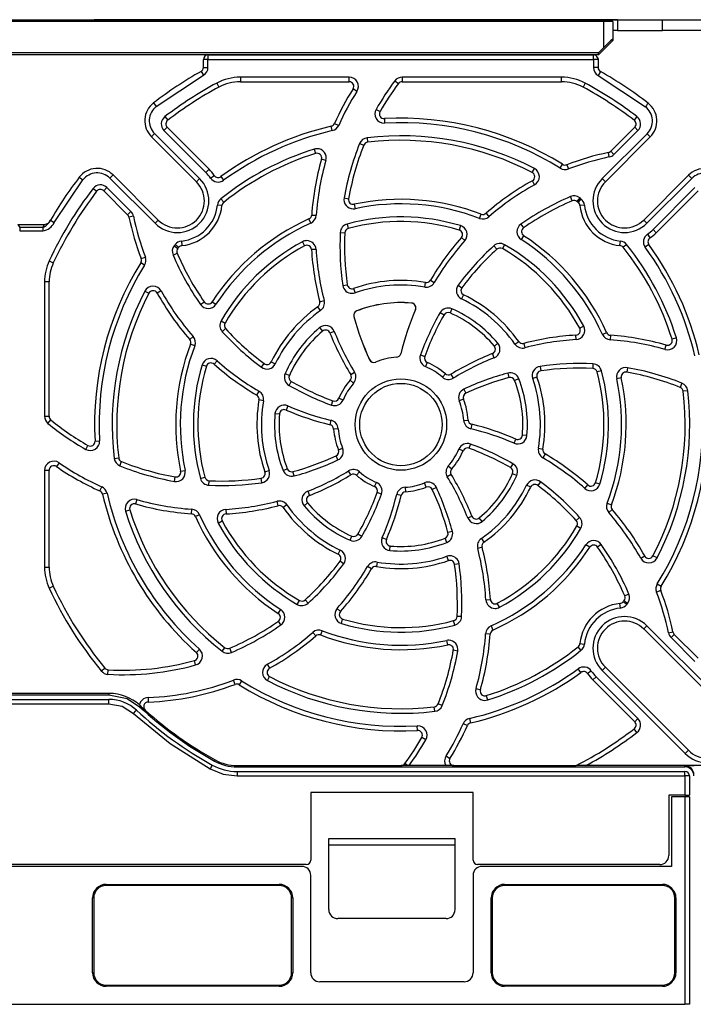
# Model space of a CAD drawing. Header units: millimetres. Extents: x 0 to 1397, y 0 to 1080.
# Tile 10 of 23: x 285 to 360, y 809 to 919. Entities that reach past the tile are written whole.
import ezdxf

# ---------------------------------------------------------------- set-up
doc = ezdxf.new("R2010")
doc.units = ezdxf.units.MM
doc.header["$LTSCALE"] = 5

msp = doc.modelspace()

# ---------------------------------------------------------------- linework, layer by layer
for p, q in [((349.82, 918.473), (222.82, 918.473)), ((266.22, 918.673), (306.42, 918.673)), ((351.32, 918.673), (293.313, 918.673)), ((306.42, 918.673), (306.42, 918.473)), ((306.42, 918.673), (309.42, 918.673)), ((309.42, 918.473), (309.42, 918.673)), ((309.42, 918.673), (312.42, 918.673)), ((312.42, 918.473), (312.42, 918.673)), ((312.42, 918.673), (346.32, 918.673)), ((346.32, 918.673), (351.32, 918.673)), ((346.32, 918.473), (346.32, 918.673)), ((349.82, 915.583), (349.82, 918.473)), ((350.82, 918.473), (349.82, 918.473)), ((350.82, 918.473), (350.82, 916.566)), ((351.32, 918.673), (356.32, 918.673)), ((351.32, 918.673), (351.32, 917.473)), ((356.32, 917.473), (356.32, 918.673)), ((356.32, 918.673), (371.12, 918.673)), ((351.32, 917.473), (350.82, 917.473)), ((351.32, 917.473), (356.32, 917.473)), ((371.12, 917.473), (356.32, 917.473)), ((350.82, 916.365), (349.22, 914.765)), ((350.82, 916.566), (350.82, 916.365)), ((349.22, 914.983), (349.82, 915.583)), ((349.22, 914.983), (223.42, 914.983)), ((349.22, 914.765), (223.42, 914.765)), ((305.92, 914.265), (305.42, 914.265)), ((305.42, 913.378), (305.42, 914.265)), ((305.92, 914.765), (305.92, 914.265)), ((305.92, 914.765), (348.687, 914.765)), ((305.92, 913.378), (305.92, 914.265)), ((305.92, 914.265), (348.687, 914.265)), ((348.687, 914.265), (348.687, 914.765)), ((348.687, 914.265), (348.687, 913.358)), ((349.187, 914.265), (348.687, 914.265)), ((349.187, 914.265), (349.187, 913.358)), ((349.187, 914.265), (349.187, 914.265)), ((349.187, 914.265), (349.187, 913.358)), ((349.22, 914.765), (349.22, 914.983)), ((305.166, 912.942), (305.413, 912.507)), ((305.42, 913.378), (305.92, 913.378)), ((349.187, 913.358), (348.687, 913.358)), ((349.187, 913.358), (349.187, 913.358)), ((349.441, 912.923), (349.195, 912.488)), ((349.441, 912.923), (349.441, 912.923)), ((300.191, 909.047), (305.413, 912.507)), ((321.571, 912.3), (309.509, 912.3)), ((309.509, 912.3), (309.509, 911.795)), ((321.571, 911.795), (321.571, 912.3)), ((326.633, 911.888), (327.037, 911.586)), ((345.132, 912.3), (327.455, 912.3)), ((327.455, 912.3), (327.455, 911.795)), ((345.132, 911.795), (345.132, 912.3)), ((349.195, 912.488), (354.426, 909.024)), ((306.884, 911.636), (307.124, 911.193)), ((309.509, 911.795), (321.571, 911.795)), ((322.438, 910.724), (322.012, 910.994)), ((327.455, 911.795), (345.132, 911.795)), ((347.757, 911.636), (347.517, 911.193)), ((299.886, 909.443), (300.191, 909.047)), ((324.564, 908.731), (325.002, 908.481)), ((354.731, 909.42), (354.731, 909.42)), ((301.142, 907.92), (301.449, 907.519)), ((325.483, 907.702), (325.511, 907.198)), ((353.498, 907.92), (353.191, 907.519)), ((301.398, 906.736), (301.041, 906.38)), ((301.041, 906.38), (305.681, 901.739)), ((306.04, 902.094), (301.398, 906.736)), ((319.71, 906.371), (319.596, 906.862)), ((319.953, 907.157), (320.414, 906.952)), ((325.511, 907.198), (325.455, 907.197)), ((353.243, 906.736), (350.59, 904.083)), ((350.947, 903.727), (353.6, 906.38)), ((353.6, 906.38), (353.243, 906.736)), ((299.642, 905.694), (299.996, 906.048)), ((304.642, 900.695), (299.642, 905.694)), ((304.995, 901.048), (299.996, 906.048)), ((323.568, 905.579), (323.627, 905.078)), ((354.621, 906.024), (349.645, 901.048)), ((349.999, 900.695), (354.975, 905.67)), ((354.975, 905.67), (354.621, 906.024)), ((317.701, 904.321), (317.853, 903.84)), ((322.736, 904.941), (323.204, 904.754)), ((318.996, 903.059), (318.511, 903.198)), ((350.43, 903.448), (350.327, 903.941)), ((350.59, 904.083), (350.947, 903.727)), ((306.04, 902.094), (305.681, 901.739)), ((341.886, 901.728), (342.119, 902.175)), ((344.989, 902.204), (345.255, 902.633)), ((345.717, 902.589), (345.898, 902.118)), ((288.871, 896.177), (292.047, 900.903)), ((291.65, 901.208), (292.047, 900.903)), ((295.4, 901.451), (295.046, 901.098)), ((295.046, 901.098), (300.045, 896.099)), ((295.4, 901.451), (300.399, 896.452)), ((304.642, 900.695), (304.995, 901.048)), ((306.206, 901.11), (306.621, 901.396)), ((307.358, 901.269), (307.654, 900.861)), ((349.999, 900.695), (349.645, 901.048)), ((359.217, 901.428), (354.242, 896.452)), ((354.595, 896.099), (359.571, 901.074)), ((293.174, 899.951), (293.574, 899.645)), ((294.714, 900.053), (294.357, 899.696)), ((297.367, 897.4), (294.714, 900.053)), ((342.142, 900.368), (341.898, 900.809)), ((359.927, 900.053), (355.286, 895.412)), ((294.357, 899.696), (297.01, 897.043)), ((307.346, 898.808), (307.666, 898.418)), ((321.016, 898.904), (321.512, 898.808)), ((346.316, 898.59), (346.117, 899.054)), ((347.157, 898.917), (346.845, 898.521)), ((347.289, 898.812), (346.975, 898.418)), ((355.64, 895.053), (360.283, 899.696)), ((307.472, 898.063), (306.971, 898.115)), ((322.134, 898.207), (322.239, 897.714)), ((347.67, 898.12), (347.168, 898.063)), ((297.01, 897.043), (297.367, 897.4)), ((297.646, 896.883), (297.152, 896.78)), ((317.322, 896.112), (317.116, 896.572)), ((317.423, 897.012), (317.926, 896.977)), ((336.046, 896.639), (336.225, 897.11)), ((336.754, 897.204), (337.085, 896.824)), ((284.837, 895.973), (285.037, 895.62)), ((284.837, 895.973), (287.803, 895.973)), ((285.037, 895.62), (285.037, 895.266)), ((287.604, 895.62), (285.037, 895.62)), ((287.604, 895.62), (287.803, 895.973)), ((288.473, 896.418), (288.267, 896.166)), ((288.439, 896.429), (288.871, 896.177)), ((300.399, 896.452), (300.045, 896.099)), ((321.347, 896.011), (321.478, 895.524)), ((333.928, 895.831), (333.784, 895.348)), ((340.633, 896.001), (340.915, 895.583)), ((354.242, 896.452), (354.595, 896.099)), ((285.037, 895.266), (287.604, 895.266)), ((320.588, 895.069), (321.092, 895.045)), ((334.401, 894.167), (334.024, 894.501)), ((340.93, 894.718), (340.656, 894.295)), ((354.656, 894.888), (354.942, 894.472)), ((355.64, 895.053), (355.286, 895.412)), ((302.177, 893.61), (302.573, 893.298)), ((302.282, 893.742), (302.676, 893.428)), ((302.974, 894.123), (303.031, 893.621)), ((316.396, 894.043), (316.635, 893.599)), ((337.958, 893.219), (337.619, 893.592)), ((338.821, 893.722), (338.569, 893.285)), ((351.61, 893.621), (351.662, 894.123)), ((352.355, 893.747), (351.964, 893.428)), ((354.816, 893.736), (354.408, 893.44)), ((298.505, 892.17), (298.976, 892.351)), ((302.04, 892.57), (302.503, 892.769)), ((317.907, 893.2), (317.404, 893.171)), ((288.31, 891.924), (288.767, 891.711)), ((298.889, 891.442), (298.461, 891.708)), ((287.794, 889.593), (287.794, 874.69)), ((288.298, 889.593), (287.794, 889.593)), ((288.298, 874.69), (288.298, 889.593)), ((320.872, 889.205), (321.371, 889.278)), ((329.958, 889.021), (330.044, 889.518)), ((330.583, 889.768), (331.018, 889.512)), ((333.673, 889.245), (334.077, 888.944)), ((298.918, 888.572), (299.365, 888.339)), ((300.726, 888.595), (300.285, 888.351)), ((322.059, 888.861), (322.225, 888.384)), ((334.269, 888.162), (334.049, 887.708)), ((305.093, 887.085), (305.511, 887.368)), ((306.376, 887.383), (306.799, 887.109)), ((318.404, 886.42), (318.113, 886.832)), ((318.318, 887.39), (318.806, 887.517)), ((328.499, 887.248), (328.498, 887.244)), ((322.099, 885.751), (322.103, 885.752)), ((322.418, 886.375), (322.416, 886.379)), ((328.936, 886.515), (328.932, 886.516)), ((331.664, 886.184), (332.102, 885.933)), ((332.967, 886.613), (332.764, 886.151)), ((307.372, 885.274), (307.809, 885.022)), ((347.59, 884.698), (347.146, 884.459)), ((303.89, 883.207), (304.27, 883.538)), ((307.501, 884.072), (307.875, 884.411)), ((318.304, 884.518), (318.628, 884.131)), ((319.918, 884.109), (319.449, 883.923)), ((346.747, 883.187), (346.717, 883.69)), ((349.658, 883.772), (350.119, 883.978)), ((350.559, 883.671), (350.524, 883.168)), ((304.455, 882.499), (303.983, 882.678)), ((338.065, 882.79), (337.678, 882.465)), ((339.967, 882.69), (340.379, 882.98)), ((340.937, 882.776), (341.064, 882.288)), ((356.606, 882.098), (356.745, 882.583)), ((357.868, 883.393), (357.387, 883.241)), ((327.297, 881.633), (327.301, 881.632)), ((329.479, 881.492), (329.953, 881.318)), ((337.656, 881.176), (337.47, 881.645)), ((305.263, 880.381), (305.746, 880.237)), ((306.927, 880.854), (306.592, 880.477)), ((311.849, 880.126), (312.15, 880.53)), ((312.932, 880.722), (313.386, 880.502)), ((323.847, 880.97), (323.843, 880.968)), ((324.516, 880.706), (324.517, 880.702)), ((326.824, 881.231), (326.824, 881.235)), ((330.239, 880.659), (330.042, 880.194)), ((342.752, 880.222), (342.825, 879.722)), ((348.616, 880.505), (348.592, 880.002)), ((314.481, 879.42), (314.943, 879.217)), ((321.746, 879.314), (322.176, 879.577)), ((331.913, 879.021), (332.246, 879.4)), ((332.861, 879.348), (333.124, 878.917)), ((339.167, 879.477), (339.299, 878.991)), ((349.558, 879.747), (349.071, 879.616)), ((352.447, 880.078), (352.355, 879.582)), ((314.91, 878.117), (315.161, 878.555)), ((322.073, 878.367), (321.693, 878.699)), ((340.392, 878.859), (339.922, 878.676)), ((342.408, 879.034), (341.931, 878.868)), ((351.754, 878.96), (351.261, 878.855)), ((358.488, 878.358), (358.301, 877.89)), ((311.326, 877.036), (311.581, 877.471)), ((334.304, 877.705), (334.517, 877.247)), ((359.126, 877.526), (358.625, 877.466)), ((312.073, 876.411), (311.576, 876.497)), ((314.778, 875.848), (314.577, 875.385)), ((319.602, 875.932), (319.775, 876.406)), ((320.435, 876.692), (320.9, 876.495)), ((334.253, 876.578), (333.785, 876.389)), ((313.347, 874.995), (313.85, 874.951)), ((287.794, 874.69), (288.298, 874.69)), ((288.171, 873.895), (288.49, 874.286)), ((319.46, 873.75), (319.579, 874.24)), ((334.279, 874.236), (334.782, 874.27)), ((335.18, 873.797), (335.062, 873.307)), ((320.362, 873.311), (319.859, 873.277)), ((341.293, 872.551), (340.791, 872.595)), ((292.362, 871.017), (292.612, 871.455)), ((293.392, 871.936), (293.895, 871.964)), ((335.039, 871.615), (334.865, 871.141)), ((339.863, 871.699), (340.063, 872.162)), ((320.388, 870.969), (320.856, 871.158)), ((334.205, 870.855), (333.741, 871.052)), ((342.568, 871.136), (343.065, 871.05)), ((343.315, 870.511), (343.059, 870.076)), ((289.403, 869.531), (289.117, 869.116)), ((295.515, 870.021), (296.016, 870.08)), ((296.153, 869.189), (296.34, 869.657)), ((320.336, 869.842), (320.124, 870.3)), ((339.731, 869.43), (339.48, 868.992)), ((287.794, 868.686), (287.794, 857.954)), ((288.298, 868.686), (287.794, 868.686)), ((288.298, 857.954), (288.298, 868.686)), ((302.886, 868.587), (303.38, 868.692)), ((312.233, 868.512), (312.709, 868.679)), ((314.249, 868.688), (314.719, 868.871)), ((315.473, 868.069), (315.341, 868.556)), ((321.779, 868.199), (321.516, 868.629)), ((322.727, 868.526), (322.395, 868.146)), ((332.895, 868.232), (332.464, 867.969)), ((332.568, 869.18), (332.947, 868.848)), ((339.698, 868.329), (340.159, 868.126)), ((302.194, 867.469), (302.286, 867.965)), ((305.082, 867.8), (305.569, 867.931)), ((306.024, 867.041), (306.048, 867.545)), ((311.888, 867.325), (311.816, 867.824)), ((324.402, 866.888), (324.599, 867.353)), ((330.125, 866.841), (329.936, 867.309)), ((342.792, 867.421), (342.49, 867.017)), ((347.713, 866.693), (348.048, 867.07)), ((349.378, 867.165), (348.895, 867.31)), ((293.936, 866.407), (294.142, 866.867)), ((294.723, 866.163), (294.232, 866.049)), ((316.985, 866.371), (317.17, 865.902)), ((325.162, 866.055), (324.688, 866.228)), ((327.344, 865.914), (326.854, 866.032)), ((327.783, 866.815), (327.816, 866.312)), ((331.252, 866.789), (330.794, 866.577)), ((341.709, 866.825), (341.254, 867.044)), ((298.034, 865.449), (297.895, 864.964)), ((313.704, 864.771), (313.576, 865.259)), ((316.576, 864.757), (316.962, 865.081)), ((350.186, 865.048), (350.657, 864.868)), ((296.773, 864.154), (297.254, 864.306)), ((304.082, 863.876), (304.116, 864.379)), ((304.982, 863.775), (304.522, 863.569)), ((307.893, 864.36), (307.923, 863.857)), ((314.674, 864.857), (314.261, 864.566)), ((350.751, 864.34), (350.371, 864.009)), ((307.051, 862.849), (307.495, 863.088)), ((334.722, 863.438), (335.192, 863.623)), ((336.336, 863.029), (336.012, 863.415)), ((347.139, 863.475), (346.766, 863.136)), ((322.977, 861.363), (322.539, 861.614)), ((333.024, 861.926), (332.537, 861.795)), ((346.832, 862.524), (347.269, 862.272)), ((321.673, 860.934), (321.876, 861.396)), ((325.246, 861.231), (325.709, 861.03)), ((332.406, 860.702), (332.223, 861.172)), ((336.237, 861.127), (336.527, 860.715)), ((320.372, 859.385), (320.591, 859.839)), ((326.098, 859.801), (326.142, 860.303)), ((336.323, 860.157), (335.835, 860.03)), ((348.265, 860.163), (347.839, 860.433)), ((349.543, 860.468), (349.13, 860.179)), ((320.968, 858.302), (320.563, 858.603)), ((324.683, 858.526), (324.597, 858.029)), ((332.581, 858.686), (332.415, 859.162)), ((333.768, 858.341), (333.269, 858.269)), ((353.915, 858.951), (354.356, 859.196)), ((355.722, 858.975), (355.275, 859.208)), ((287.794, 857.954), (288.298, 857.954)), ((324.058, 857.779), (323.623, 858.034)), ((288.31, 855.623), (288.767, 855.836)), ((356.135, 855.377), (355.664, 855.196)), ((355.751, 856.105), (356.18, 855.839)), ((315.819, 853.825), (316.071, 854.262)), ((317.022, 853.955), (316.683, 854.328)), ((336.734, 854.346), (337.237, 854.376)), ((338.245, 853.504), (338.006, 853.948)), ((352.357, 853.802), (351.964, 854.119)), ((352.067, 854.249), (352.463, 853.937)), ((352.601, 854.976), (352.137, 854.778)), ((313.71, 852.829), (313.985, 853.252)), ((320.24, 853.38), (320.617, 853.045)), ((351.663, 853.424), (351.61, 853.925)), ((314.008, 851.546), (313.725, 851.964)), ((320.712, 851.716), (320.857, 852.199)), ((333.293, 851.535), (333.163, 852.023)), ((334.052, 852.477), (333.549, 852.501)), ((317.887, 850.343), (317.555, 850.723)), ((318.595, 850.908), (318.415, 850.437)), ((337.319, 851.435), (337.525, 850.975)), ((354.598, 851.451), (354.245, 851.098)), ((363.445, 841.898), (354.245, 851.098)), ((363.798, 842.251), (354.598, 851.451)), ((356.995, 850.664), (357.488, 850.766)), ((332.507, 849.34), (332.402, 849.833)), ((337.218, 850.535), (336.715, 850.57)), ((357.63, 850.504), (357.274, 850.147)), ((357.274, 850.147), (359.927, 847.494)), ((360.283, 847.851), (357.63, 850.504)), ((304.628, 848.483), (304.965, 848.859)), ((307.483, 848.63), (307.796, 849.026)), ((308.523, 848.493), (308.325, 848.956)), ((333.624, 848.643), (333.129, 848.739)), ((347.289, 848.735), (346.975, 849.129)), ((347.168, 849.484), (347.67, 849.43)), ((304.55, 847.105), (304.417, 847.592)), ((294.09, 846.442), (294.48, 846.762)), ((294.826, 846.069), (294.854, 846.573)), ((312.498, 847.179), (312.743, 846.738)), ((347.283, 846.278), (346.987, 846.686)), ((348.435, 846.437), (348.019, 846.151)), ((349.996, 846.849), (349.642, 846.495)), ((349.642, 846.495), (358.842, 837.295)), ((349.996, 846.849), (359.196, 837.649)), ((308.923, 844.958), (308.743, 845.429)), ((309.652, 845.343), (309.385, 844.914)), ((312.522, 845.371), (312.755, 845.819)), ((348.6, 845.453), (348.959, 845.808)), ((348.6, 845.453), (353.243, 840.811)), ((353.6, 841.167), (348.959, 845.808)), ((335.645, 844.487), (336.13, 844.348)), ((294.98, 843.947), (277.66, 843.947)), ((277.715, 843.808), (294.926, 843.808)), ((277.715, 843.295), (294.926, 843.295)), ((294.926, 843.808), (294.98, 843.947)), ((294.926, 842.808), (294.926, 843.295)), ((299.277, 843.5), (299.294, 842.996)), ((336.939, 843.226), (336.788, 843.707)), ((277.715, 842.805), (294.926, 842.808)), ((298.383, 842.612), (298.308, 842.679)), ((298.324, 842.475), (298.383, 842.612)), ((331.072, 841.968), (331.013, 842.469)), ((331.905, 842.606), (331.437, 842.793)), ((334.93, 841.176), (335.045, 840.685)), ((353.243, 840.811), (353.6, 841.167)), ((329.13, 840.349), (329.185, 840.35)), ((329.157, 839.845), (329.13, 840.349)), ((334.687, 840.389), (334.227, 840.595)), ((353.498, 839.627), (353.191, 840.027)), ((330.077, 838.815), (329.639, 839.065)), ((358.842, 837.295), (359.196, 837.649)), ((306.709, 836.581), (306.639, 836.455)), ((332.324, 837.016), (332.752, 836.749)), ((306.391, 836.007), (306.154, 835.58)), ((309.143, 835.952), (309.143, 835.808)), ((309.143, 835.952), (327.334, 835.952)), ((309.143, 835.808), (358.82, 835.808)), ((328.049, 835.948), (327.755, 836.164)), ((328.221, 835.947), (328.049, 835.948)), ((332.314, 835.947), (328.221, 835.947)), ((333.195, 835.952), (346.753, 835.952)), ((347.825, 835.947), (346.753, 835.952)), ((361.517, 835.947), (347.825, 835.947)), ((358.82, 835.808), (358.82, 835.904)), ((309.143, 835.295), (309.143, 834.808)), ((309.143, 835.295), (358.82, 835.295)), ((309.143, 834.808), (358.82, 834.808)), ((358.82, 834.808), (358.82, 835.295)), ((358.82, 834.808), (358.82, 832.677)), ((359.308, 834.808), (358.82, 834.808)), ((359.308, 834.808), (359.308, 832.679)), ((335.32, 832.973), (317.32, 832.973)), ((317.32, 832.973), (317.32, 825.473)), ((335.32, 825.473), (335.32, 832.973)), ((358.82, 832.677), (357.02, 832.677)), ((357.02, 832.677), (357.02, 825.973)), ((357.32, 832.477), (357.319, 832.479)), ((359.318, 832.479), (357.319, 832.479)), ((357.319, 832.479), (357.319, 824.773)), ((357.32, 832.477), (357.32, 824.773)), ((358.82, 832.477), (357.32, 832.477)), ((358.82, 832.477), (358.82, 809.473)), ((359.308, 832.479), (359.308, 809.473)), ((319.32, 827.875), (333.32, 827.875)), ((319.32, 827.173), (319.32, 827.875)), ((333.32, 827.173), (333.32, 827.875)), ((319.32, 827.173), (333.32, 827.173)), ((319.32, 819.973), (319.32, 827.173)), ((333.32, 819.973), (333.32, 827.173)), ((316.82, 824.973), (255.82, 824.973)), ((316.32, 824.773), (256.32, 824.773)), ((356.02, 824.973), (335.82, 824.973)), ((357.32, 824.773), (336.32, 824.773)), ((317.32, 812.973), (317.32, 823.773)), ((335.32, 823.773), (335.32, 812.973)), ((294.62, 822.773), (313.82, 822.773)), ((294.62, 822.773), (294.62, 822.646)), ((313.82, 822.646), (294.62, 822.646)), ((313.82, 822.646), (313.82, 822.773)), ((338.82, 822.773), (356.32, 822.773)), ((338.82, 822.773), (338.82, 822.646)), ((356.32, 822.646), (338.82, 822.646)), ((356.32, 822.646), (356.32, 822.773)), ((293.12, 812.973), (293.12, 821.273)), ((293.247, 821.273), (293.12, 821.273)), ((293.247, 821.273), (293.247, 812.973)), ((315.32, 821.273), (315.193, 821.273)), ((315.193, 812.973), (315.193, 821.273)), ((315.32, 821.273), (315.32, 812.973)), ((337.32, 812.973), (337.32, 821.273)), ((337.447, 821.273), (337.32, 821.273)), ((337.447, 821.273), (337.447, 812.973)), ((357.82, 821.273), (357.693, 821.273)), ((357.693, 812.973), (357.693, 821.273)), ((357.82, 821.273), (357.82, 812.973)), ((332.32, 818.973), (320.32, 818.973)), ((293.12, 812.973), (293.247, 812.973)), ((315.193, 812.973), (315.32, 812.973)), ((337.32, 812.973), (337.447, 812.973)), ((357.693, 812.973), (357.82, 812.973)), ((294.62, 811.6), (294.62, 811.473)), ((294.62, 811.6), (313.82, 811.6)), ((313.82, 811.473), (294.62, 811.473)), ((313.82, 811.473), (313.82, 811.6)), ((334.32, 811.973), (318.32, 811.973)), ((338.82, 811.6), (338.82, 811.473)), ((338.82, 811.6), (356.32, 811.6)), ((356.32, 811.473), (338.82, 811.473)), ((356.32, 811.473), (356.32, 811.6)), ((213.82, 809.473), (358.82, 809.473)), ((359.308, 809.473), (358.82, 809.473))]:
    msp.add_line(p, q)
at = {"flags": 128}
for points in [[(349.135, 914.487), (349.149, 914.456), (349.187, 914.265)], [(354.731, 909.42), (354.707, 909.389), (354.641, 909.303), (354.542, 909.174), (354.426, 909.024)], [(359.217, 901.428), (359.244, 901.401), (359.321, 901.324), (359.435, 901.209), (359.571, 901.074)], [(287.604, 895.62), (287.604, 895.583), (287.604, 895.544), (287.604, 895.502), (287.604, 895.458), (287.604, 895.411), (287.604, 895.364), (287.604, 895.315), (287.604, 895.266)], [(294.926, 843.808), (296.957, 843.376), (298.324, 842.475)], [(294.926, 842.808), (296.385, 842.531), (297.642, 841.74)], [(297.642, 841.74), (297.901, 842.02), (297.975, 842.1)], [(297.642, 841.74), (301.713, 838.404), (306.154, 835.58)], [(306.154, 835.58), (307.6, 835.004), (309.143, 834.808)], [(359.312, 832.479), (359.127, 832.478), (358.82, 832.477)]]:
    msp.add_lwpolyline(points, dxfattribs=at)
for radius in [5.07, 4.565]:
    msp.add_circle((327.32, 873.773), radius)
for centre, radius, start, end in [((376.714, 889.216), 37.663, 133.43351, 135.56649), ((305.92, 914.265), 0.5, 90, 180), ((348.687, 914.265), 0.5, 26.45808, 90), ((327.32, 873.773), 45, 119.49237, 127.5644), ((304.92, 913.378), 0.5, 299.49237, 0), ((304.924, 913.376), 0.996, 299.37477, 0.1176), ((349.686, 913.358), 0.999, 179.97537, 240.55667), ((349.687, 913.358), 0.5, 179.99707, 240.53496), ((327.32, 873.773), 44.967, 52.44143, 60.53204), ((327.32, 873.773), 44.967, 52.44142, 60.53201), ((309.509, 906.773), 5.526, 90, 118.35764), ((321.571, 911.273), 1.026, 327.62206, 90), ((351.079, 893.606), 30.526, 143.2097, 150.2984), ((327.455, 911.273), 1.026, 90, 143.2097), ((345.132, 906.773), 5.526, 61.64236, 90), ((327.32, 873.773), 43.026, 118.35764, 127.47537), ((327.32, 873.773), 42.522, 118.35764, 127.47537), ((309.509, 906.773), 5.022, 90, 118.35764), ((347.329, 894.941), 29.978, 147.62206, 155.95077), ((321.571, 911.273), 0.522, 327.62206, 90), ((351.079, 893.606), 30.022, 143.2097, 150.2984), ((327.455, 911.273), 0.522, 90, 143.20968), ((345.132, 906.773), 5.022, 61.64236, 90), ((327.32, 873.773), 42.522, 52.52463, 61.64236), ((327.32, 873.773), 43.026, 52.52463, 61.64236), ((347.329, 894.941), 29.474, 147.62206, 155.95077), ((301.41, 907.462), 2.5, 127.5644, 225), ((301.41, 907.462), 2, 127.5644, 225), ((325.455, 908.223), 1.026, 150.2984, 270), ((353.207, 907.438), 2, 314.99819, 52.4411), ((353.207, 907.438), 2.5, 314.99928, 52.44055), ((301.767, 907.105), 1.026, 127.47537, 225), ((301.767, 907.105), 0.522, 127.47537, 225), ((325.455, 908.223), 0.522, 150.2984, 273.09899), ((327.32, 873.773), 33.978, 58.14073, 93.09899), ((352.874, 907.105), 0.522, 315, 52.52463), ((352.874, 907.105), 1.026, 315, 52.52463), ((327.32, 873.773), 33.978, 103.14073, 125.98065), ((327.32, 873.773), 33.474, 103.14073, 125.98065), ((319.477, 907.37), 0.522, 283.14082, 335.95077), ((319.477, 907.37), 1.026, 283.14073, 335.95077), ((327.32, 873.773), 33.474, 58.14073, 93.09899), ((323.688, 904.56), 1.026, 96.72807, 158.20343), ((327.32, 873.773), 32.026, 62.4788, 96.72807), ((327.32, 873.773), 31.522, 62.4788, 96.72807), ((327.32, 873.773), 32.026, 107.4788, 128.58502), ((318.009, 903.342), 1.026, 90, 107.4788), ((318.009, 903.342), 1.026, 344.01068, 90), ((351.079, 893.606), 30.526, 158.20343, 170.00656), ((351.079, 893.606), 30.022, 158.20343, 170.02201), ((323.688, 904.56), 0.522, 96.72807, 158.20343), ((327.32, 873.773), 31.522, 107.4788, 128.57331), ((347.329, 894.941), 29.978, 164.01068, 176.03764), ((318.009, 903.342), 0.522, 344.01068, 107.4788), ((356.436, 874.592), 29.978, 101.75816, 110.95077), ((356.436, 874.592), 29.474, 101.75816, 110.95077), ((350.221, 904.452), 0.522, 281.75816, 315), ((350.221, 904.452), 1.026, 281.75816, 315), ((293.632, 899.684), 2.5, 45, 142.4356), ((302.52, 898.573), 4.978, 34.53413, 45), ((347.329, 894.941), 29.474, 164.01068, 176.03764), ((341.645, 901.265), 1.026, 299.01068, 62.4788), ((345.531, 903.076), 1.026, 238.14073, 290.95077), ((345.531, 903.076), 0.522, 238.14074, 290.95077), ((360.985, 899.66), 2.5, 37.55945, 135.00056), ((327.32, 873.773), 45, 142.4356, 149.77129), ((293.632, 899.684), 2, 45, 142.4356), ((302.52, 898.573), 3.5, 225, 45), ((302.52, 898.573), 4.474, 34.53413, 45.04231), ((307.051, 901.691), 1.026, 214.53413, 305.98065), ((307.051, 901.691), 0.522, 214.53413, 305.98065), ((341.645, 901.265), 0.522, 299.01068, 62.4788), ((352.12, 898.573), 3.5, 135, 315), ((360.985, 899.66), 2, 37.56027, 135.00193), ((327.32, 873.773), 43.026, 142.52463, 155.0487), ((293.988, 899.327), 1.026, 45, 142.52463), ((293.988, 899.327), 0.522, 45, 142.52463), ((302.52, 898.573), 3, 225, 45), ((356.436, 874.592), 29.978, 119.01068, 131.03764), ((356.436, 874.592), 29.474, 119.01068, 131.03764), ((352.12, 898.573), 3, 135, 315), ((327.32, 873.773), 42.522, 142.52463, 155.0487), ((307.991, 898.01), 1.026, 128.93866, 174.09432), ((322.026, 898.718), 1.026, 169.56263, 270), ((322.026, 898.718), 0.522, 170.02201, 281.98378), ((327.32, 873.773), 24.978, 69.11368, 101.98378), ((358.144, 870.997), 30.526, 113.20343, 125.00631), ((346.522, 898.111), 1.026, 51.72807, 113.20343), ((327.32, 873.773), 32.026, 51.42669, 51.72807), ((346.649, 898.01), 1.026, 6.15548, 51.4267), ((302.52, 898.573), 4.474, 275.82208, 354.12062), ((302.52, 898.573), 4.978, 275.88429, 354.11571), ((307.991, 898.01), 0.522, 128.57329, 174.11571), ((322.026, 898.718), 1.026, 270, 281.98338), ((327.32, 873.773), 24.474, 69.11368, 101.98379), ((358.144, 870.997), 30.022, 113.20343, 125.02201), ((346.522, 898.111), 0.522, 51.72807, 113.20342), ((327.32, 873.773), 31.522, 51.42669, 51.72807), ((346.649, 898.01), 0.522, 5.88429, 51.42672), ((352.12, 898.573), 4.978, 185.88429, 264.11571), ((352.12, 898.573), 4.474, 185.82208, 264.12062), ((296.641, 896.674), 0.522, 11.75816, 45), ((326.501, 902.889), 29.978, 191.75816, 200.95077), ((296.641, 896.674), 1.026, 11.75816, 45), ((326.501, 902.889), 29.474, 191.75816, 200.95077), ((327.32, 873.773), 24.978, 114.11368, 146.98378), ((316.902, 897.048), 0.522, 294.11372, 356.03764), ((316.902, 897.048), 1.026, 294.11368, 356.03764), ((327.32, 873.773), 23.026, 73.32289, 105.03495), ((336.411, 897.598), 1.026, 249.11368, 311.03764), ((336.411, 897.598), 0.522, 249.11368, 311.03764), ((287.007, 897.073), 1.571, 292.34184, 335.80015), ((287.414, 896.868), 1.613, 276.75478, 334.63861), ((287.738, 896.736), 0.765, 274.86629, 336.34685), ((327.32, 873.773), 24.474, 114.11368, 146.98378), ((321.613, 895.02), 1.026, 105.03495, 177.25246), ((321.613, 895.02), 0.522, 105.03495, 177.25246), ((327.32, 873.773), 22.522, 73.32289, 105.03495), ((333.634, 894.848), 1.026, 318.38498, 73.32289), ((341.215, 895.156), 1.026, 124.55494, 236.98378), ((341.215, 895.156), 0.522, 125.02201, 236.98378), ((351.079, 893.606), 30.526, 177.25246, 188.28886), ((351.079, 893.606), 30.022, 177.25246, 188.28886), ((356.436, 874.592), 29.978, 138.38498, 149.58784), ((333.634, 894.848), 0.522, 318.38499, 73.32289), ((327.32, 873.773), 24.978, 24.11368, 56.98378), ((355.238, 894.043), 1.026, 124.53413, 215.98065), ((352.12, 898.573), 4.474, 304.53413, 315.04231), ((355.238, 894.043), 0.522, 124.53413, 215.98064), ((352.12, 898.573), 4.978, 304.53413, 315), ((302.983, 892.975), 1.026, 141.72807, 203.20343), ((327.32, 873.773), 32.026, 141.42669, 141.72807), ((303.084, 893.102), 1.026, 96.15548, 141.4267), ((302.983, 892.975), 0.522, 141.72807, 203.20342), ((327.32, 873.773), 31.522, 141.42669, 141.72807), ((303.084, 893.102), 0.522, 95.88429, 141.42672), ((327.32, 873.773), 23.026, 118.32289, 150.03495), ((327.32, 873.773), 22.522, 118.32289, 150.03495), ((316.883, 893.14), 1.026, 90, 118.32289), ((316.883, 893.14), 0.522, 3.38499, 118.32289), ((316.883, 893.14), 1.026, 3.38498, 90), ((356.436, 874.592), 29.474, 138.38498, 149.58784), ((358.144, 870.997), 30.526, 132.25246, 143.28886), ((338.309, 892.833), 1.026, 60.03495, 132.25246), ((338.309, 892.833), 0.522, 60.03495, 132.25246), ((327.32, 873.773), 22.522, 28.32289, 60.03495), ((327.32, 873.773), 23.026, 28.32289, 60.03495), ((327.32, 873.773), 24.474, 24.11368, 56.98378), ((351.556, 893.102), 0.522, 38.57329, 84.11571), ((351.556, 893.102), 1.026, 38.93866, 84.09432), ((327.32, 873.773), 31.522, 17.4788, 38.57331), ((327.32, 873.773), 32.026, 17.4788, 38.58502), ((327.32, 873.773), 33.474, 13.14073, 35.98065), ((327.32, 873.773), 33.978, 13.14073, 35.98065), ((298.018, 891.984), 0.522, 328.14073, 20.95077), ((298.018, 891.984), 1.026, 328.14073, 20.95077), ((330.097, 904.598), 30.526, 203.20343, 215.00678), ((330.097, 904.598), 30.022, 203.20343, 215.02201), ((347.329, 894.941), 29.978, 183.38498, 194.58784), ((347.329, 894.941), 29.474, 183.38498, 194.58784), ((358.144, 870.997), 30.022, 132.25246, 143.28886), ((293.32, 889.593), 5.526, 155.0487, 180), ((293.32, 889.593), 5.022, 155.0487, 180), ((327.32, 873.773), 33.978, 148.14073, 183.09899), ((327.32, 873.773), 33.474, 148.14073, 183.09899), ((299.828, 888.098), 1.026, 29.01068, 152.4788), ((321.888, 889.353), 1.026, 188.28886, 270), ((321.888, 889.353), 0.522, 188.28886, 289.22364), ((327.32, 873.773), 15.978, 80.18521, 109.22364), ((327.32, 873.773), 15.474, 80.18521, 109.22364), ((330.133, 890.032), 1.026, 260.18521, 329.58784), ((330.133, 890.032), 0.522, 260.18521, 329.58784), ((334.495, 888.632), 1.026, 143.28886, 244.22364), ((334.495, 888.632), 0.522, 143.28886, 244.22357), ((327.32, 873.773), 32.026, 152.4788, 186.72807), ((327.32, 873.773), 31.522, 152.4788, 186.72807), ((299.828, 888.098), 0.522, 29.01068, 152.4788), ((326.501, 902.889), 29.978, 209.01068, 221.03764), ((326.501, 902.889), 29.474, 209.01068, 221.03764), ((321.888, 889.353), 1.026, 270, 289.22364), ((327.32, 873.773), 15.978, 35.18521, 64.22365), ((305.938, 887.668), 1.026, 214.56895, 326.98378), ((305.938, 887.668), 0.522, 215.02201, 326.98378), ((327.32, 873.773), 15.978, 125.18521, 154.22365), ((317.813, 887.259), 0.522, 305.18521, 14.58784), ((317.813, 887.259), 1.026, 305.18521, 14.58784), ((327.32, 873.773), 13.526, 85.00182, 111.25871), ((327.32, 873.773), 13.522, 85.00182, 111.25871), ((328.453, 886.724), 0.522, 336.56179, 85.00182), ((328.453, 886.724), 0.526, 336.56179, 85.00182), ((327.32, 873.773), 15.474, 35.18521, 64.22364), ((327.32, 873.773), 15.474, 125.18521, 154.22364), ((322.607, 885.889), 0.526, 111.25871, 195.16546), ((322.607, 885.889), 0.522, 111.25871, 195.16546), ((351.079, 893.606), 30.026, 195.16546, 204.89192), ((351.079, 893.606), 30.022, 195.16546, 204.89192), ((356.436, 874.592), 29.978, 156.56179, 166.41615), ((356.436, 874.592), 29.974, 156.56179, 166.41615), ((358.144, 870.997), 30.526, 150.16546, 159.89192), ((358.144, 870.997), 30.022, 150.16546, 159.89192), ((332.554, 885.673), 1.026, 66.25871, 150.16546), ((332.554, 885.673), 0.522, 66.25871, 150.16546), ((327.32, 873.773), 13.522, 40.00182, 66.25871), ((327.32, 873.773), 14.026, 40.00182, 66.25871), ((308.261, 884.762), 1.026, 150.03495, 222.25246), ((308.261, 884.762), 0.522, 150.03495, 222.25246), ((318.964, 883.732), 1.026, 21.56179, 130.00182), ((346.687, 884.211), 1.026, 273.38498, 28.32289), ((303.496, 882.865), 1.026, 339.11368, 41.03764), ((330.097, 904.598), 30.526, 222.25246, 233.28886), ((330.097, 904.598), 30.022, 222.25246, 233.28886), ((327.32, 873.773), 14.026, 130.00182, 156.25871), ((327.32, 873.773), 13.522, 130.00182, 156.25871), ((318.964, 883.732), 0.522, 21.56179, 130.00182), ((347.329, 894.941), 29.978, 201.56179, 211.41615), ((347.329, 894.941), 29.474, 201.56179, 211.41615), ((348.488, 853.764), 29.978, 93.38498, 104.58784), ((346.687, 884.211), 0.522, 273.38499, 28.32289), ((350.595, 884.191), 1.026, 204.11368, 266.03764), ((350.595, 884.191), 0.522, 204.11371, 266.03764), ((348.488, 853.764), 29.978, 74.01068, 86.03764), ((327.32, 873.773), 24.978, 159.11368, 191.98378), ((327.32, 873.773), 24.474, 159.11368, 191.98378), ((303.496, 882.865), 0.522, 339.11368, 41.03764), ((337.279, 882.13), 0.522, 291.56179, 40.00182), ((337.279, 882.13), 1.026, 291.56179, 40.00182), ((340.806, 883.281), 1.026, 215.18521, 284.58784), ((340.806, 883.281), 0.522, 215.18521, 284.58784), ((348.488, 853.764), 29.474, 93.38498, 104.58784), ((348.488, 853.764), 29.474, 74.01068, 86.03764), ((356.889, 883.084), 1.026, 254.01068, 17.4788), ((356.889, 883.084), 0.522, 254.01068, 17.4788), ((326.79, 881.756), 0.522, 273.80426, 346.41615), ((326.79, 881.756), 0.526, 273.80426, 346.41615), ((330.443, 881.139), 1.026, 159.89192, 247.02772), ((330.443, 881.139), 0.522, 159.89192, 247.0277), ((348.488, 853.764), 29.978, 111.56179, 121.41615), ((327.32, 873.773), 23.026, 163.32289, 195.03495), ((327.32, 873.773), 22.522, 163.32289, 195.03495), ((306.246, 880.087), 1.026, 48.38498, 163.32289), ((306.246, 880.087), 0.522, 48.38499, 163.32289), ((326.501, 902.889), 29.978, 228.38498, 239.58784), ((326.501, 902.889), 29.474, 228.38498, 239.58784), ((312.462, 880.949), 1.026, 233.28886, 334.22364), ((312.462, 880.949), 0.522, 233.28886, 334.22357), ((324.32, 881.189), 0.526, 204.89192, 292.02772), ((324.32, 881.189), 0.522, 204.89192, 292.02772), ((327.32, 873.773), 7.478, 93.80426, 112.02772), ((327.32, 873.773), 7.474, 93.80426, 112.02772), ((327.32, 873.773), 6.974, 48.80426, 67.02772), ((327.32, 873.773), 7.478, 48.80426, 67.02772), ((348.488, 853.764), 29.474, 111.56179, 121.41615), ((342.9, 879.206), 1.026, 98.28886, 199.22364), ((347.153, 850.014), 30.526, 87.25246, 98.28886), ((348.567, 879.48), 1.026, 15.03495, 87.25246), ((315.42, 879.007), 1.026, 156.25871, 240.16546), ((315.42, 879.007), 0.522, 156.25871, 240.16546), ((321.301, 879.042), 0.522, 318.80426, 31.41614), ((321.301, 879.042), 1.026, 318.80426, 31.41615), ((332.589, 879.793), 0.522, 228.80426, 301.41615), ((347.153, 850.014), 30.526, 105.16546, 114.89192), ((339.436, 878.487), 1.026, 21.25871, 105.16546), ((342.9, 879.206), 0.522, 98.28886, 199.22364), ((347.153, 850.014), 30.022, 87.25246, 98.28886), ((348.567, 879.48), 0.522, 15.03495, 87.25246), ((327.32, 873.773), 22.522, 343.32289, 15.03495), ((327.32, 873.773), 23.026, 343.32289, 15.03495), ((352.265, 879.068), 1.026, 79.77128, 191.98378), ((352.265, 879.068), 0.522, 80.02201, 191.98378), ((347.153, 850.014), 30.022, 68.20343, 80.02201), ((347.153, 850.014), 30.526, 68.20343, 80.01358), ((330.097, 904.598), 30.526, 240.16546, 249.89192), ((330.097, 904.598), 30.022, 240.16546, 249.89192), ((327.32, 873.773), 7.478, 138.80426, 157.02773), ((327.32, 873.773), 6.974, 138.80426, 157.02772), ((332.589, 879.793), 1.026, 228.80426, 301.41615), ((347.153, 850.014), 30.022, 105.16546, 114.89192), ((339.436, 878.487), 0.522, 21.25871, 105.16546), ((327.32, 873.773), 13.522, 355.00182, 21.25871), ((327.32, 873.773), 14.026, 355.00182, 21.25871), ((327.32, 873.773), 15.474, 350.18521, 19.22364), ((327.32, 873.773), 15.978, 350.18521, 19.22364), ((327.32, 873.773), 24.474, 339.11368, 11.98378), ((327.32, 873.773), 24.978, 339.11368, 11.98378), ((358.107, 877.405), 1.026, 6.72807, 68.20343), ((311.062, 876.586), 0.522, 350.18521, 59.58784), ((311.062, 876.586), 1.026, 350.18521, 59.58784), ((334.736, 876.774), 1.026, 114.89192, 202.02772), ((334.736, 876.774), 0.522, 114.89192, 202.02772), ((327.32, 873.773), 31.522, 332.4788, 6.72807), ((327.32, 873.773), 32.026, 332.4788, 6.72807), ((358.107, 877.405), 0.522, 6.72807, 68.20343), ((327.32, 873.773), 15.978, 170.18521, 199.22364), ((327.32, 873.773), 15.474, 170.18521, 199.22364), ((314.37, 874.906), 1.026, 66.56179, 175.00182), ((326.501, 902.889), 29.474, 246.56179, 256.41615), ((319.955, 876.896), 1.026, 249.89192, 337.02772), ((319.955, 876.896), 0.522, 249.89192, 337.02769), ((327.32, 873.773), 6.974, 3.80426, 22.02772), ((327.32, 873.773), 7.478, 3.80426, 22.02772), ((327.32, 873.773), 14.026, 175.00182, 201.25871), ((327.32, 873.773), 13.522, 175.00182, 201.25871), ((314.37, 874.906), 0.522, 66.56179, 175.00182), ((326.501, 902.889), 29.978, 246.56179, 256.41615), ((327.32, 873.773), 33.474, 328.14073, 3.09899), ((327.32, 873.773), 33.978, 328.14073, 3.09899), ((288.82, 874.69), 1.026, 180, 230.744), ((307.488, 897.533), 30.526, 230.744, 240.2984), ((288.82, 874.69), 0.522, 180, 230.74399), ((307.488, 897.533), 30.022, 230.744, 240.2984), ((319.338, 873.243), 0.522, 3.80426, 76.41614), ((319.338, 873.243), 1.026, 3.80426, 76.41615), ((335.303, 874.304), 1.026, 183.80426, 256.41615), ((335.303, 874.304), 0.522, 183.80426, 256.41614), ((328.139, 844.657), 29.978, 66.56179, 76.41615), ((327.32, 873.773), 7.478, 183.80426, 202.02772), ((327.32, 873.773), 6.974, 183.80426, 202.02772), ((328.139, 844.657), 29.474, 66.56179, 76.41615), ((340.271, 872.641), 1.026, 246.56179, 355.00182), ((340.271, 872.641), 0.522, 246.56179, 355.00182), ((292.871, 871.908), 1.026, 240.2984, 3.09899), ((292.871, 871.908), 0.522, 240.2984, 3.09899), ((334.686, 870.651), 1.026, 69.89192, 157.02772), ((324.544, 842.949), 30.526, 60.16546, 69.89192), ((319.904, 870.773), 0.522, 294.89192, 22.02771), ((319.904, 870.773), 1.026, 294.89192, 22.02772), ((327.32, 873.773), 6.974, 318.80426, 337.02772), ((327.32, 873.773), 7.478, 318.80426, 337.02772), ((334.686, 870.651), 0.522, 69.89192, 157.02772), ((324.544, 842.949), 30.022, 60.16546, 69.89192), ((343.579, 870.961), 1.026, 170.18521, 239.58784), ((343.579, 870.961), 0.522, 170.18521, 239.58784), ((328.139, 844.657), 29.978, 48.38498, 59.58784), ((288.82, 868.686), 1.026, 55.36903, 180), ((306.153, 893.783), 29.474, 235.36903, 245.95077), ((296.534, 870.142), 1.026, 186.72807, 248.20343), ((296.534, 870.142), 0.522, 186.72807, 248.20343), ((307.488, 897.533), 30.022, 248.20343, 260.02201), ((307.488, 897.533), 30.022, 285.16546, 294.89192), ((307.488, 897.533), 30.526, 285.16546, 294.89192), ((339.22, 868.54), 1.026, 336.25871, 60.16546), ((328.139, 844.657), 29.474, 48.38498, 59.58784), ((288.82, 868.686), 0.522, 55.36903, 180), ((306.153, 893.783), 29.978, 235.36903, 245.95077), ((307.488, 897.533), 30.526, 248.20343, 260.01358), ((302.376, 868.479), 1.026, 259.77128, 11.98378), ((302.376, 868.479), 0.522, 260.02201, 11.98377), ((311.74, 868.341), 0.522, 278.28886, 19.22363), ((311.74, 868.341), 1.026, 278.28886, 19.22364), ((315.205, 869.06), 1.026, 201.25871, 285.16546), ((315.205, 869.06), 0.522, 201.25872, 285.16546), ((306.153, 893.783), 29.474, 291.56179, 301.41615), ((306.153, 893.783), 29.978, 291.56179, 301.41615), ((322.051, 867.754), 1.026, 48.80426, 121.41615), ((322.051, 867.754), 0.522, 48.80427, 121.41615), ((327.32, 873.773), 7.478, 228.80426, 247.02772), ((327.32, 873.773), 6.974, 228.80426, 247.02772), ((333.34, 868.504), 1.026, 138.80426, 211.41615), ((333.34, 868.504), 0.522, 138.80426, 211.41615), ((307.311, 852.606), 29.978, 21.56179, 31.41615), ((327.32, 873.773), 13.522, 310.00182, 336.25871), ((339.22, 868.54), 0.522, 336.25871, 60.16546), ((306.073, 868.066), 1.026, 195.03495, 267.25246), ((306.073, 868.066), 0.522, 195.03495, 267.25246), ((307.488, 897.533), 30.526, 267.25246, 278.28886), ((307.488, 897.533), 30.022, 267.25246, 278.28886), ((324.198, 866.408), 1.026, 339.89192, 67.02772), ((327.32, 873.773), 6.974, 273.80426, 292.02772), ((330.321, 866.357), 1.026, 24.89192, 112.02772), ((307.311, 852.606), 29.474, 21.56179, 31.41615), ((327.32, 873.773), 14.026, 310.00182, 336.25871), ((342.179, 866.598), 1.026, 53.28886, 154.22364), ((342.179, 866.598), 0.522, 53.28886, 154.22362), ((324.544, 842.949), 30.526, 42.25246, 53.28886), ((348.395, 867.46), 1.026, 228.38498, 343.32289), ((348.395, 867.46), 0.522, 228.38499, 343.32289), ((293.724, 865.93), 0.522, 13.14077, 65.95077), ((293.724, 865.93), 1.026, 13.14073, 65.95077), ((327.32, 873.773), 33.978, 193.14073, 228.09899), ((327.32, 873.773), 33.474, 193.14073, 228.09899), ((317.362, 865.417), 1.026, 111.56179, 220.00182), ((296.496, 876.55), 30.022, 330.16546, 339.89192), ((296.496, 876.55), 30.526, 330.16546, 339.89192), ((324.198, 866.408), 0.522, 339.89192, 67.0277), ((298.204, 872.955), 29.474, 336.56179, 346.41615), ((327.851, 865.791), 1.026, 93.80426, 166.41615), ((327.851, 865.791), 0.522, 93.80426, 166.41614), ((327.32, 873.773), 7.478, 273.80426, 292.02772), ((330.321, 866.357), 0.522, 24.89192, 112.02772), ((303.561, 853.941), 30.022, 15.16546, 24.89192), ((303.561, 853.941), 30.526, 15.16546, 24.89192), ((327.32, 873.773), 15.474, 305.18521, 334.22364), ((327.32, 873.773), 15.978, 305.18521, 334.22364), ((324.544, 842.949), 30.022, 42.25246, 53.28886), ((297.752, 864.462), 1.026, 74.01068, 197.4788), ((297.752, 864.462), 0.522, 74.01068, 197.4788), ((306.153, 893.783), 29.978, 254.01068, 266.03764), ((306.153, 893.783), 29.474, 254.01068, 266.03764), ((306.153, 893.783), 29.474, 273.38498, 284.58784), ((313.835, 864.266), 1.026, 35.18521, 104.58784), ((317.362, 865.417), 0.522, 111.56179, 220.0018), ((327.32, 873.773), 13.522, 220.00182, 246.25871), ((298.204, 872.955), 29.978, 336.56179, 346.41615), ((351.145, 864.682), 1.026, 159.11368, 221.03764), ((351.145, 864.682), 0.522, 159.11368, 221.03764), ((327.32, 873.773), 32.026, 197.4788, 231.72807), ((327.32, 873.773), 31.522, 197.4788, 231.72807), ((304.046, 863.355), 0.522, 24.11372, 86.03764), ((304.046, 863.355), 1.026, 24.11368, 86.03764), ((327.32, 873.773), 24.474, 204.11368, 236.98378), ((307.954, 863.336), 1.026, 93.38498, 208.32289), ((307.954, 863.336), 0.522, 93.38499, 208.32288), ((306.153, 893.783), 29.978, 273.38498, 284.58784), ((313.835, 864.266), 0.522, 35.18521, 104.58784), ((327.32, 873.773), 15.978, 215.18521, 244.22365), ((327.32, 873.773), 15.474, 215.18521, 244.22364), ((327.32, 873.773), 14.026, 220.00182, 246.25871), ((328.139, 844.657), 29.474, 29.01068, 41.03764), ((328.139, 844.657), 29.978, 29.01068, 41.03764), ((327.32, 873.773), 24.978, 204.11368, 236.98378), ((327.32, 873.773), 23.026, 208.32289, 240.03495), ((327.32, 873.773), 22.522, 208.32289, 240.03495), ((335.677, 863.815), 1.026, 201.56179, 310.00182), ((335.677, 863.815), 0.522, 201.56181, 310.00182), ((346.38, 862.785), 0.522, 330.03495, 42.25246), ((346.38, 862.785), 1.026, 330.03495, 42.25246), ((322.086, 861.874), 0.522, 246.25871, 330.16546), ((332.034, 861.658), 0.522, 291.25871, 15.16546), ((332.034, 861.658), 1.026, 291.25871, 15.16546), ((327.32, 873.773), 22.522, 298.32289, 330.03495), ((327.32, 873.773), 23.026, 298.32289, 330.03495), ((322.086, 861.874), 1.026, 246.25871, 330.16546), ((326.188, 860.823), 1.026, 156.56179, 265.00182), ((326.188, 860.823), 0.522, 156.56179, 265.00182), ((327.32, 873.773), 14.026, 265.00182, 291.25871), ((327.32, 873.773), 13.522, 265.00182, 291.25871), ((336.828, 860.288), 1.026, 125.18521, 194.58784), ((336.828, 860.288), 0.522, 125.18521, 194.58784), ((348.702, 859.879), 1.026, 35.02201, 147.32011), ((320.145, 858.915), 1.026, 323.28886, 64.22364), ((307.311, 852.606), 29.474, 3.38498, 14.58784), ((307.311, 852.606), 29.978, 3.38498, 14.58784), ((327.32, 873.773), 24.474, 294.11368, 326.96967), ((327.32, 873.773), 24.978, 294.11368, 326.98378), ((348.702, 859.879), 0.522, 35.02201, 146.98378), ((324.544, 842.949), 30.022, 23.20343, 35.02201), ((324.544, 842.949), 30.526, 23.20343, 35.02201), ((296.496, 876.55), 30.022, 312.25246, 323.28886), ((320.145, 858.915), 0.522, 323.28886, 64.2236), ((324.508, 857.515), 1.026, 80.18521, 149.58784), ((327.32, 873.773), 15.978, 260.18521, 289.22364), ((327.32, 873.773), 15.474, 260.18521, 289.22364), ((332.753, 858.193), 1.026, 90, 109.22364), ((332.753, 858.193), 0.522, 8.28886, 109.22364), ((332.753, 858.193), 1.026, 8.28886, 90), ((303.561, 853.941), 30.526, 357.25246, 8.28886), ((354.812, 859.449), 1.026, 209.01068, 332.4788), ((354.812, 859.449), 0.522, 209.01068, 332.4788), ((293.32, 857.954), 5.526, 180, 204.9513), ((293.32, 857.954), 5.022, 180, 204.9513), ((296.496, 876.55), 30.526, 312.25246, 323.28886), ((298.204, 872.955), 29.474, 318.38498, 329.58784), ((298.204, 872.955), 29.978, 318.38498, 329.58784), ((324.508, 857.515), 0.522, 80.18521, 149.58784), ((303.561, 853.941), 30.022, 357.25246, 8.28886), ((327.32, 873.773), 43.026, 204.9513, 219.4368), ((327.32, 873.773), 42.522, 204.9513, 219.4368), ((356.623, 855.563), 1.026, 148.14073, 200.95077), ((328.139, 844.657), 29.474, 11.75816, 20.95077), ((356.623, 855.563), 0.522, 148.14074, 200.95077), ((328.139, 844.657), 29.978, 11.75816, 20.95077), ((316.332, 854.714), 1.026, 240.03495, 312.25246), ((316.332, 854.714), 0.522, 240.03495, 312.25246), ((337.758, 854.407), 1.026, 183.38498, 270), ((337.758, 854.407), 0.522, 183.38498, 298.32289), ((351.556, 854.444), 0.522, 275.88429, 321.42669), ((327.32, 873.773), 31.522, 321.42669, 321.72807), ((351.658, 854.572), 0.522, 321.72807, 23.20342), ((351.658, 854.572), 1.026, 321.72807, 23.20343), ((313.426, 852.391), 1.026, 304.55494, 56.98378), ((321.007, 852.699), 1.026, 138.38498, 253.32289), ((321.007, 852.699), 0.522, 138.38499, 253.32289), ((337.758, 854.407), 1.026, 270, 298.32289), ((352.12, 848.973), 4.978, 95.88429, 174.11571), ((352.12, 848.973), 4.474, 95.86957, 174.13645), ((351.556, 854.444), 1.026, 275.94848, 321.25302), ((327.32, 873.773), 32.026, 321.42113, 321.72807), ((296.496, 876.55), 30.022, 293.20343, 305.02201), ((313.426, 852.391), 0.522, 305.02201, 56.98378), ((327.32, 873.773), 22.522, 253.32289, 285.03495), ((333.027, 852.527), 0.522, 285.03495, 357.25246), ((333.027, 852.527), 1.026, 285.03495, 357.25246), ((352.12, 848.973), 3.504, 45, 225), ((352.12, 848.973), 3.004, 45, 225), ((296.496, 876.55), 30.526, 293.20343, 305.00631), ((298.204, 872.955), 29.474, 299.01068, 311.03764), ((318.229, 849.949), 1.026, 69.11368, 131.03764), ((327.32, 873.773), 24.474, 249.11368, 281.98379), ((327.32, 873.773), 23.026, 253.32289, 285.03495), ((337.738, 850.499), 1.026, 114.11368, 176.03764), ((337.738, 850.499), 0.522, 114.11368, 176.03764), ((357.999, 850.873), 0.522, 191.75816, 225), ((298.204, 872.955), 29.978, 299.01068, 311.03764), ((318.229, 849.949), 0.522, 69.11368, 131.03764), ((327.32, 873.773), 24.978, 249.11368, 281.98378), ((332.615, 848.829), 1.026, 90, 101.9834), ((332.615, 848.829), 1.026, 349.56263, 90), ((307.311, 852.606), 29.474, 344.01068, 356.03764), ((307.311, 852.606), 29.978, 344.01068, 356.03764), ((357.999, 850.873), 1.026, 191.75816, 225), ((304.28, 848.095), 1.026, 285.2984, 48.09899), ((308.119, 849.436), 1.026, 231.72807, 293.20343), ((308.119, 849.436), 0.522, 231.72807, 293.20343), ((303.561, 853.941), 30.022, 338.20343, 350.02201), ((303.561, 853.941), 30.526, 338.20343, 350.00656), ((332.615, 848.829), 0.522, 350.02201, 101.98378), ((327.32, 873.773), 31.522, 287.4788, 308.57331), ((327.32, 873.773), 32.026, 287.4788, 308.57331), ((346.649, 849.537), 0.522, 308.57332, 354.11571), ((346.649, 849.537), 1.026, 308.57331, 354.02531), ((296.496, 876.55), 30.022, 266.86456, 285.2984), ((304.28, 848.095), 0.522, 285.2984, 48.09899), ((294.883, 847.094), 1.026, 219.4368, 266.86456), ((294.883, 847.094), 0.522, 219.4368, 266.86455), ((296.496, 876.55), 30.526, 266.86456, 285.2984), ((312.996, 846.281), 1.026, 119.01068, 242.4788), ((312.996, 846.281), 0.522, 119.01068, 242.4788), ((327.32, 873.773), 33.474, 283.14073, 305.98065), ((347.589, 845.855), 1.026, 34.53413, 125.98065), ((347.589, 845.855), 0.522, 34.53413, 125.98065), ((352.12, 848.973), 4.474, 214.53413, 225.04231), ((298.204, 872.955), 29.474, 272.08503, 290.95077), ((309.11, 844.471), 1.026, 58.14073, 110.95077), ((327.32, 873.773), 33.474, 238.14073, 273.09899), ((327.32, 873.773), 32.026, 242.4788, 276.72807), ((327.32, 873.773), 31.522, 242.4788, 276.72807), ((327.32, 873.773), 33.978, 283.14073, 305.98065), ((352.12, 848.973), 4.978, 214.53413, 225), ((298.204, 872.955), 29.978, 272.08389, 290.95077), ((309.11, 844.471), 0.522, 58.14073, 110.95077), ((327.32, 873.773), 33.978, 238.14073, 273.09899), ((336.631, 844.205), 1.026, 164.01068, 270), ((336.631, 844.205), 0.522, 164.01068, 287.4788), ((294.926, 838.808), 4.487, 47.18371, 90.0022), ((299.313, 842.475), 1.026, 92.05216, 168.50054), ((336.631, 844.205), 1.026, 270, 287.4788), ((327.32, 873.773), 43.178, 227.18576, 241.00555), ((327.32, 873.773), 42.666, 227.18576, 241.00555), ((347.714, 896.647), 73.167, 227.60527, 228.21989), ((299.313, 842.475), 0.522, 92.08621, 228.17694), ((327.32, 873.773), 42.522, 228.17694, 241.00555), ((330.952, 842.987), 0.522, 276.72807, 338.20343), ((330.952, 842.987), 1.026, 276.72807, 338.20343), ((361.32, 839.773), 3.504, 225, 45), ((335.164, 840.177), 1.026, 103.14073, 155.95077), ((352.874, 840.442), 1.026, 307.47537, 45), ((361.32, 839.773), 3.004, 225, 45), ((329.185, 839.324), 0.522, 330.29886, 93.09899), ((329.185, 839.324), 1.026, 330.2984, 90), ((307.311, 852.606), 29.474, 328.06585, 335.95077), ((307.311, 852.606), 29.978, 328.06585, 335.95077), ((335.164, 840.177), 0.522, 103.14077, 155.95077), ((327.32, 873.773), 42.522, 297.19346, 307.47539), ((352.874, 840.442), 0.522, 307.47707, 45), ((303.561, 853.941), 30.022, 323.69323, 330.29841), ((303.561, 853.941), 30.526, 323.88266, 330.2984), ((327.32, 873.773), 43.026, 298.46081, 307.47537), ((309.143, 840.973), 5.022, 241.00555, 270), ((333.195, 836.473), 1.026, 148.06585, 210.8476), ((333.195, 836.473), 0.522, 148.06585, 270), ((309.143, 840.973), 5.678, 241.00555, 270), ((309.143, 840.973), 5.166, 241.00555, 270), ((327.334, 836.473), 0.522, 270, 323.69323), ((327.271, 740.764), 95.188, 89.53189, 89.96196), ((333.302, 725.487), 110.464, 90.05527, 90.51224), ((361.07, 780.319), 55.63, 89.53969, 92.31763), ((358.82, 834.904), 1, 0.00109, 90.00128), ((358.82, 834.808), 1, 0.00099, 90.00119), ((358.82, 834.808), 0.488, 360, 90), ((358.861, 879.485), 46.808, 269.9503, 270.55498), ((356.02, 825.973), 1, 270, 0), ((316.32, 823.773), 1, 0, 90), ((316.82, 825.473), 0.5, 270, 0), ((335.82, 825.473), 0.5, 180, 270), ((336.32, 823.773), 1, 90, 180), ((294.62, 821.273), 1.5, 90, 180), ((294.62, 821.273), 1.373, 90, 180), ((313.82, 821.273), 1.5, 360, 90), ((313.82, 821.273), 1.373, 360, 90), ((338.82, 821.273), 1.5, 90, 180), ((338.82, 821.273), 1.373, 90, 180), ((356.32, 821.273), 1.5, 360, 90), ((356.32, 821.273), 1.373, 360, 90), ((320.32, 819.973), 1, 180, 270), ((332.32, 819.973), 1, 270, 0), ((294.62, 812.973), 1.5, 180, 270), ((294.62, 812.973), 1.373, 180, 270), ((313.82, 812.973), 1.5, 270, 360), ((313.82, 812.973), 1.373, 270, 0), ((318.32, 812.973), 1, 180, 270), ((334.32, 812.973), 1, 270, 360), ((338.82, 812.973), 1.5, 180, 270), ((338.82, 812.973), 1.373, 180, 270), ((356.32, 812.973), 1.5, 270, 360), ((356.32, 812.973), 1.373, 270, 0)]:
    msp.add_arc(centre, radius, start, end)
for centre, major_axis, ratio, start_param, end_param in [((348.687, 914.265), (-0.224, 0.447), 0.9998096, 4.2486957, 4.7104375), ((349.687, 913.358), (-0.432, -0.252), 0.999949, 5.7550584, 6.8114966), ((353.207, 907.438), (-1.768, -1.768), 0.9999613, 1.5707964, 3.271465), ((360.985, 899.66), (1.768, 1.768), 0.9999613, 6.1533129, 7.8539787), ((294.98, 838.947), (1.826, 4.655), 0.9999561, 5.9289519, 6.6570872)]:
    msp.add_ellipse(centre, major_axis=major_axis, ratio=ratio, start_param=start_param, end_param=end_param)

doc.saveas('drawing.dxf')
